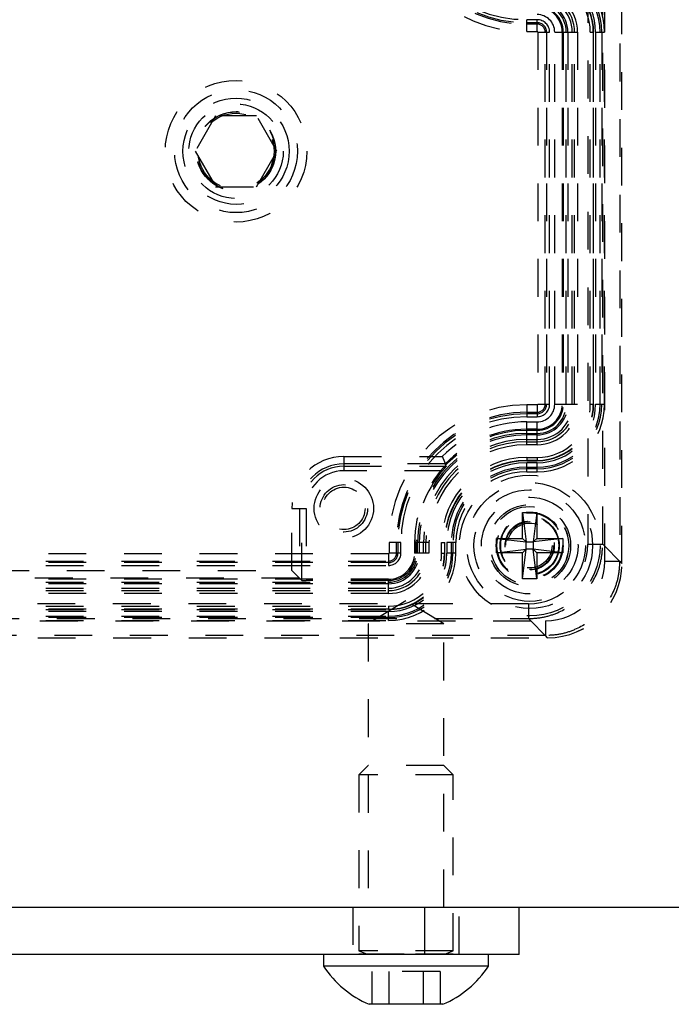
# Model space of a CAD drawing. Header units: inches. Extents: x 1772 to 2706, y -534 to -52.
# Tile 59 of 61: x 1903.81 to 1905.53, y -507.61 to -505. Entities that reach past the tile are written whole.
import ezdxf

# ---------------------------------------------------------------- set-up
doc = ezdxf.new("R2010")
doc.units = ezdxf.units.IN
doc.header["$LTSCALE"] = 0.5
doc.header["$MEASUREMENT"] = 0
doc.linetypes.add('HIDDEN', pattern=[0.225, 0.15, -0.075])
doc.layers.add('SID-M-H', color=4, linetype='HIDDEN')
doc.layers.add('SID-M-S', color=105, linetype='Continuous')

msp = doc.modelspace()

# ---------------------------------------------------------------- linework, layer by layer
at = {"layer": 'SID-M-H'}
for p, q in [((1905.35489, -506.43587), (1905.35489, -504.26617)), ((1905.39424, -504.26617), (1905.39424, -506.43587)), ((1905.40006, -506.44169), (1905.40006, -504.26035)), ((1905.30995, -504.31115), (1905.30995, -506.39089)), ((1905.34931, -506.39089), (1905.34931, -504.31115)), ((1905.14809, -505.03431), (1905.14809, -505.003)), ((1905.17565, -505.003), (1905.14809, -505.003)), ((1905.17565, -505.03431), (1905.17565, -505.003)), ((1905.14809, -505.01086), (1905.17565, -505.01086)), ((1905.17565, -505.01465), (1905.14809, -505.01465)), ((1905.14809, -505.03431), (1905.17565, -505.03431)), ((1905.1774, -505.03606), (1905.1774, -506.02031)), ((1905.1774, -505.03606), (1905.20871, -505.03606)), ((1905.19706, -506.02031), (1905.19706, -505.03606)), ((1905.20085, -505.03606), (1905.20085, -506.02031)), ((1905.20871, -506.02031), (1905.20871, -505.03606)), ((1905.2223, -506.02031), (1905.2223, -505.03606)), ((1905.2223, -505.03606), (1905.28284, -505.03606)), ((1905.24198, -505.03606), (1905.24198, -506.02031)), ((1905.24495, -505.03606), (1905.24495, -506.02031)), ((1905.25281, -506.02031), (1905.25281, -505.03606)), ((1905.25699, -505.03606), (1905.25699, -506.02031)), ((1905.26879, -506.02031), (1905.26879, -505.03606)), ((1905.27497, -506.02031), (1905.27497, -505.03606)), ((1905.28284, -505.03606), (1905.28284, -506.02031)), ((1905.31649, -506.02031), (1905.31649, -505.03606)), ((1905.31649, -505.03606), (1905.32526, -505.03606)), ((1905.32436, -505.03606), (1905.32436, -506.02031)), ((1905.32526, -506.02031), (1905.32526, -505.03606)), ((1905.33054, -505.03606), (1905.33054, -506.02031)), ((1905.33054, -505.03606), (1905.35438, -505.03606)), ((1905.34234, -506.02031), (1905.34234, -505.03606)), ((1905.34652, -505.03606), (1905.34652, -506.02031)), ((1905.35438, -506.02031), (1905.35438, -505.03606)), ((1904.32428, -505.25727), (1904.27015, -505.35102)), ((1904.43253, -505.25727), (1904.32428, -505.25727)), ((1904.48666, -505.35102), (1904.43253, -505.25727)), ((1904.27015, -505.35102), (1904.32428, -505.44477)), ((1904.43253, -505.44477), (1904.48666, -505.35102)), ((1904.32428, -505.44477), (1904.43253, -505.44477)), ((1905.17565, -506.02206), (1905.14809, -506.02206)), ((1905.14809, -506.02206), (1905.14809, -506.05338)), ((1905.17565, -506.02206), (1905.17565, -506.05338)), ((1905.1774, -506.02031), (1905.20871, -506.02031)), ((1905.2223, -506.02031), (1905.28284, -506.02031)), ((1905.31649, -506.02031), (1905.32526, -506.02031)), ((1905.33054, -506.02031), (1905.35438, -506.02031)), ((1905.14809, -506.04172), (1905.17565, -506.04172)), ((1905.17565, -506.04551), (1905.14809, -506.04551)), ((1905.14809, -506.05338), (1905.17565, -506.05338)), ((1905.14809, -506.12751), (1905.14809, -506.06696)), ((1905.14809, -506.06696), (1905.17565, -506.06696)), ((1905.17565, -506.12751), (1905.17565, -506.06696)), ((1905.17565, -506.08664), (1905.14809, -506.08664)), ((1905.17565, -506.08961), (1905.14809, -506.08961)), ((1905.14809, -506.09748), (1905.17565, -506.09748)), ((1905.17565, -506.10166), (1905.14809, -506.10166)), ((1905.14809, -506.11345), (1905.17565, -506.11345)), ((1905.14809, -506.11963), (1905.17565, -506.11963)), ((1905.17565, -506.12751), (1905.14809, -506.12751)), ((1904.66384, -506.15845), (1904.66384, -506.19627)), ((1904.66384, -506.15845), (1904.92428, -506.15845)), ((1904.93248, -506.17813), (1904.66384, -506.17813)), ((1904.93366, -506.18092), (1904.93248, -506.17813)), ((1904.93518, -506.18446), (1904.93366, -506.18092)), ((1905.14809, -506.16115), (1905.17565, -506.16115)), ((1905.14809, -506.16115), (1905.14809, -506.16992)), ((1905.17565, -506.16902), (1905.14809, -506.16902)), ((1905.14809, -506.16992), (1905.17565, -506.16992)), ((1905.17565, -506.17521), (1905.14809, -506.17521)), ((1905.14809, -506.19904), (1905.14809, -506.17521)), ((1905.17565, -506.16115), (1905.17565, -506.16992)), ((1905.17565, -506.19904), (1905.17565, -506.17521)), ((1904.66384, -506.18446), (1904.93518, -506.18446)), ((1904.92483, -506.19627), (1904.66384, -506.19627)), ((1905.14809, -506.187), (1905.17565, -506.187)), ((1905.17565, -506.19118), (1905.14809, -506.19118)), ((1905.14809, -506.19904), (1905.17565, -506.19904)), ((1904.52639, -506.46066), (1904.52639, -506.2959)), ((1904.52639, -506.2959), (1904.56421, -506.2959)), ((1904.54607, -506.2959), (1904.54607, -506.48034)), ((1904.5524, -506.48667), (1904.5524, -506.2959)), ((1904.56421, -506.2959), (1904.56421, -506.48687)), ((1905.13707, -506.30653), (1905.17486, -506.30653)), ((1905.13707, -506.37543), (1905.13707, -506.30653)), ((1905.13707, -506.30653), (1905.14652, -506.38488)), ((1905.17486, -506.30653), (1905.16541, -506.38488)), ((1905.17486, -506.30653), (1905.17486, -506.37543)), ((1904.7837, -506.38645), (1904.7837, -506.41401)), ((1904.81501, -506.38645), (1904.7837, -506.38645)), ((1904.80336, -506.41401), (1904.80336, -506.38645)), ((1904.80715, -506.38645), (1904.80715, -506.41401)), ((1904.81501, -506.41401), (1904.81501, -506.38645)), ((1904.88914, -506.38645), (1904.85125, -506.38645)), ((1904.85125, -506.38645), (1904.85125, -506.41401)), ((1904.85481, -506.38645), (1904.85481, -506.41401)), ((1904.85911, -506.41401), (1904.85911, -506.38645)), ((1904.86329, -506.38645), (1904.86329, -506.41401)), ((1904.87509, -506.41401), (1904.87509, -506.38645)), ((1904.88127, -506.41401), (1904.88127, -506.38645)), ((1904.88914, -506.38645), (1904.88914, -506.41401)), ((1904.92279, -506.41401), (1904.92279, -506.38645)), ((1904.92279, -506.38645), (1904.93156, -506.38645)), ((1904.93066, -506.38645), (1904.93066, -506.41401)), ((1904.93156, -506.41401), (1904.93156, -506.38645)), ((1904.93684, -506.38645), (1904.93684, -506.41401)), ((1904.96068, -506.38645), (1904.93684, -506.38645)), ((1904.94864, -506.41401), (1904.94864, -506.38645)), ((1904.95282, -506.38645), (1904.95282, -506.41401)), ((1904.96068, -506.41401), (1904.96068, -506.38645)), ((1905.06817, -506.41323), (1905.06817, -506.37543)), ((1905.06817, -506.37543), (1905.13707, -506.37543)), ((1905.06817, -506.37543), (1905.14652, -506.38488)), ((1905.14652, -506.38488), (1905.13707, -506.37543)), ((1905.14652, -506.40378), (1905.14652, -506.38488)), ((1905.14652, -506.38488), (1905.16541, -506.38488)), ((1905.24376, -506.37543), (1905.16541, -506.38488)), ((1905.17486, -506.37543), (1905.16541, -506.38488)), ((1905.16541, -506.38488), (1905.16541, -506.40378)), ((1905.17486, -506.37543), (1905.24376, -506.37543)), ((1905.24376, -506.37543), (1905.24376, -506.41323)), ((1904.78195, -506.41577), (1901.47486, -506.41577)), ((1904.78195, -506.41577), (1904.78195, -506.44708)), ((1904.81501, -506.41401), (1904.7837, -506.41401)), ((1904.88914, -506.41401), (1904.85125, -506.41401)), ((1904.92279, -506.41401), (1904.93156, -506.41401)), ((1904.96068, -506.41401), (1904.93684, -506.41401)), ((1905.06817, -506.41323), (1905.14652, -506.40378)), ((1905.13707, -506.41323), (1905.06817, -506.41323)), ((1905.13707, -506.41323), (1905.14652, -506.40378)), ((1905.13707, -506.48212), (1905.14652, -506.40378)), ((1905.13707, -506.48212), (1905.13707, -506.41323)), ((1905.16541, -506.40378), (1905.14652, -506.40378)), ((1905.17486, -506.48212), (1905.16541, -506.40378)), ((1905.16541, -506.40378), (1905.17486, -506.41323)), ((1905.24376, -506.41323), (1905.16541, -506.40378)), ((1905.17486, -506.41323), (1905.17486, -506.48212)), ((1905.24376, -506.41323), (1905.17486, -506.41323)), ((1905.30995, -506.39089), (1905.34931, -506.39089)), ((1905.40006, -506.44164), (1905.34931, -506.39089)), ((1901.47486, -506.43542), (1904.78195, -506.43542)), ((1904.78195, -506.43921), (1901.47486, -506.43921)), ((1905.35489, -506.43587), (1905.39424, -506.43587)), ((1905.39424, -506.43587), (1905.40006, -506.44169)), ((1901.47486, -506.44708), (1904.78195, -506.44708)), ((1901.73043, -506.46066), (1904.52639, -506.46066)), ((1904.52639, -506.46066), (1904.5524, -506.48667)), ((1904.78195, -506.48331), (1901.47486, -506.48331)), ((1901.47486, -506.49118), (1904.78195, -506.49118)), ((1904.54607, -506.48034), (1901.71075, -506.48034)), ((1904.78195, -506.48687), (1904.56421, -506.48687)), ((1904.78195, -506.52121), (1904.78195, -506.48331)), ((1905.17486, -506.48212), (1905.13707, -506.48212)), ((1904.78195, -506.49536), (1901.47486, -506.49536)), ((1901.47486, -506.50715), (1904.78195, -506.50715)), ((1901.47486, -506.51333), (1904.78195, -506.51333)), ((1904.78195, -506.52121), (1901.47486, -506.52121)), ((1904.82841, -506.54064), (1904.72791, -506.60102)), ((1904.92891, -506.60102), (1904.82841, -506.54064)), ((1905.15253, -506.54832), (1901.10429, -506.54832)), ((1901.47486, -506.55485), (1904.78195, -506.55485)), ((1904.78195, -506.56272), (1901.47486, -506.56272)), ((1901.47486, -506.56362), (1904.78195, -506.56362)), ((1904.78195, -506.56891), (1901.47486, -506.56891)), ((1904.78195, -506.55485), (1904.78195, -506.56362)), ((1904.78195, -506.59275), (1904.78195, -506.56891)), ((1905.15253, -506.54832), (1905.15253, -506.58767)), ((1901.05931, -506.59325), (1905.19751, -506.59325)), ((1901.10429, -506.58767), (1905.15253, -506.58767)), ((1901.47486, -506.5807), (1904.78195, -506.5807)), ((1904.78195, -506.58488), (1901.47486, -506.58488)), ((1901.47486, -506.59275), (1904.78195, -506.59275)), ((1905.15253, -506.58767), (1905.20328, -506.63842)), ((1905.19751, -506.59325), (1905.19751, -506.6326)), ((1904.92891, -506.60102), (1904.72791, -506.60102)), ((1904.72791, -506.60102), (1904.72791, -507.35102)), ((1904.92891, -507.35102), (1904.92891, -506.60102)), ((1901.05348, -506.63842), (1905.20333, -506.63842)), ((1905.19751, -506.6326), (1901.05931, -506.6326)), ((1905.20333, -506.63842), (1905.19751, -506.6326)), ((1904.72791, -506.97602), (1904.70341, -507.00052)), ((1904.92891, -506.97602), (1904.72791, -506.97602)), ((1904.95341, -507.00052), (1904.92891, -506.97602)), ((1904.95341, -507.00052), (1904.70341, -507.00052)), ((1904.70341, -507.00052), (1904.70341, -507.46671)), ((1904.95341, -507.46671), (1904.95341, -507.00052)), ((1904.68791, -507.35102), (1904.68791, -507.47602)), ((1904.87841, -507.47602), (1904.87841, -507.35102)), ((1904.96891, -507.47602), (1904.96891, -507.35102)), ((1904.95341, -507.46671), (1904.70341, -507.46671)), ((1904.70341, -507.46671), (1904.72371, -507.4741)), ((1904.95341, -507.47563), (1904.70341, -507.47563)), ((1904.70341, -507.47563), (1904.70341, -507.47602)), ((1904.72371, -507.4741), (1904.93132, -507.4741)), ((1904.9331, -507.4741), (1904.95341, -507.46671)), ((1904.95341, -507.47602), (1904.95341, -507.47563)), ((1904.91847, -507.52102), (1904.73834, -507.52102)), ((1904.73834, -507.52102), (1904.73834, -507.60802)), ((1904.78337, -507.52102), (1904.78337, -507.60802)), ((1904.87344, -507.52102), (1904.87344, -507.60802)), ((1904.91847, -507.52102), (1904.91847, -507.60802))]:
    msp.add_line(p, q, dxfattribs=at)
for centre, radius in [((1904.37841, -505.35102), 0.1875), ((1904.37841, -505.35102), 0.1625), ((1904.37841, -505.35102), 0.1405), ((1904.37841, -505.35102), 0.125), ((1904.37841, -505.35102), 0.10497), ((1904.37841, -505.35102), 0.1047), ((1904.37841, -505.35102), 0.10418), ((1904.37841, -505.35102), 0.1005), ((1905.15597, -506.39433), 0.18633), ((1904.66384, -506.2959), 0.07874), ((1904.66384, -506.2959), 0.06271), ((1905.15597, -506.39433), 0.16666), ((1905.15597, -506.39433), 0.16664), ((1904.66384, -506.2959), 0.05612), ((1905.15597, -506.39433), 0.14764), ((1905.15597, -506.39433), 0.12795), ((1905.15597, -506.39433), 0.10827), ((1905.15597, -506.39433), 0.10346), ((1905.15597, -506.39433), 0.10336), ((1905.15597, -506.39433), 0.08858), ((1905.15597, -506.39433), 0.08675), ((1905.15597, -506.39433), 0.07818), ((1905.15597, -506.39433), 0.07677), ((1905.15597, -506.39433), 0.06496), ((1905.15597, -506.39433), 0.06341), ((1905.15597, -506.39433), 0.06339), ((1905.15597, -506.39433), 0.05928)]:
    msp.add_circle(centre, radius, dxfattribs=at)
for centre, radius, start, end in [((1905.14809, -504.66992), 0.36439, 180, 270), ((1905.14809, -504.66992), 0.34473, 180, 270), ((1905.14809, -504.66992), 0.34094, 180, 270), ((1905.14809, -504.66992), 0.33308, 180, 270), ((1905.17565, -505.03606), 0.17873, 0, 90), ((1905.17565, -505.03606), 0.17087, 0, 90), ((1905.17565, -505.03606), 0.16669, 0, 90), ((1905.17565, -505.03606), 0.15489, 0, 90), ((1905.17565, -505.03606), 0.14961, 0, 90), ((1905.17565, -505.03606), 0.14871, 0, 90), ((1905.17565, -505.03606), 0.14084, 0, 90), ((1905.17565, -505.03606), 0.10719, 0, 90), ((1905.17565, -505.03606), 0.09932, 0, 90), ((1905.17565, -505.03606), 0.09314, 0, 90), ((1905.17565, -505.03606), 0.08134, 0, 90), ((1905.17565, -505.03606), 0.07716, 0, 90), ((1905.17565, -505.03606), 0.0693, 0, 90), ((1905.17565, -505.03606), 0.06633, 0, 90), ((1905.17565, -505.03606), 0.04664, 0, 90), ((1905.17565, -505.03606), 0.03306, 0, 90), ((1905.17565, -505.03606), 0.0252, 0, 90), ((1905.17565, -505.03606), 0.02141, 0, 90), ((1905.17565, -505.03606), 0.00175, 0, 90), ((1905.14809, -506.38645), 0.36439, 90, 180), ((1905.17565, -506.02031), 0.15489, 270, 0), ((1905.17565, -506.02031), 0.08134, 270, 0), ((1905.17565, -506.02031), 0.09314, 270, 0), ((1905.17565, -506.02031), 0.00175, 270, 0), ((1905.17565, -506.02031), 0.16669, 270, 0), ((1905.17565, -506.02031), 0.02141, 270, 0), ((1905.17565, -506.02031), 0.17873, 270, 0), ((1905.17565, -506.02031), 0.17087, 270, 0), ((1905.17565, -506.02031), 0.07716, 270, 0), ((1905.17565, -506.02031), 0.03306, 270, 0), ((1905.17565, -506.02031), 0.0252, 270, 0), ((1905.17565, -506.02031), 0.0693, 270, 0), ((1905.17565, -506.02031), 0.14084, 270, 0), ((1905.17565, -506.02031), 0.10719, 270, 0), ((1905.17565, -506.02031), 0.14871, 270, 0), ((1905.17565, -506.02031), 0.09932, 270, 0), ((1905.17565, -506.02031), 0.14961, 270, 0), ((1905.17565, -506.02031), 0.06633, 270, 0), ((1905.17565, -506.02031), 0.04664, 270, 0), ((1905.14809, -506.38645), 0.34473, 90, 180), ((1905.14809, -506.38645), 0.34094, 90, 180), ((1905.14809, -506.38645), 0.33308, 90, 180), ((1905.14809, -506.38645), 0.3195, 90, 134.46817), ((1905.14809, -506.38645), 0.29684, 90, 180), ((1905.14809, -506.38645), 0.28898, 90, 180), ((1905.14809, -506.38645), 0.2848, 90, 180), ((1905.14809, -506.38645), 0.29982, 90, 135.98546), ((1905.14809, -506.38645), 0.273, 90, 180), ((1905.14809, -506.38645), 0.26682, 90, 180), ((1905.14809, -506.38645), 0.25895, 90, 180), ((1904.66384, -506.2959), 0.13745, 90, 180), ((1904.66384, -506.2959), 0.11777, 90, 180), ((1905.14809, -506.38645), 0.2253, 90, 180), ((1905.14809, -506.38645), 0.21743, 90, 180), ((1905.14809, -506.38645), 0.21654, 90, 180), ((1905.14809, -506.38645), 0.21125, 90, 180), ((1904.66384, -506.2959), 0.11144, 90, 180), ((1904.66384, -506.2959), 0.09963, 90, 180), ((1905.14809, -506.38645), 0.29328, 139.57392, 180), ((1905.14809, -506.38645), 0.19945, 90, 180), ((1905.14809, -506.38645), 0.19527, 90, 180), ((1905.14809, -506.38645), 0.18741, 90, 180), ((1904.78195, -506.41401), 0.15489, 270, 0), ((1904.78195, -506.41401), 0.08134, 270, 0), ((1904.78195, -506.41401), 0.09314, 270, 0), ((1904.78195, -506.41401), 0.00175, 270, 0), ((1904.78195, -506.41401), 0.16669, 270, 0), ((1904.78195, -506.41401), 0.02141, 270, 0), ((1904.78195, -506.41401), 0.17873, 270, 0), ((1904.78195, -506.41401), 0.17087, 270, 0), ((1904.78195, -506.41401), 0.07716, 270, 0), ((1904.78195, -506.41401), 0.03306, 270, 0), ((1904.78195, -506.41401), 0.0252, 270, 0), ((1904.78195, -506.41401), 0.0693, 270, 0), ((1904.78195, -506.41401), 0.14084, 270, 0), ((1904.78195, -506.41401), 0.14871, 270, 0), ((1904.78195, -506.41401), 0.10719, 270, 0), ((1904.78195, -506.41401), 0.09932, 270, 0), ((1904.78195, -506.41401), 0.14961, 270, 0), ((1904.78195, -506.41401), 0.07286, 270, 0), ((1904.72344, -507.47484), 0.000787, 270, 70), ((1904.93337, -507.47484), 0.000787, 110, 270)]:
    msp.add_arc(centre, radius, start, end, dxfattribs=at)
for centre, major_axis, ratio, start_param, end_param in [((1905.15242, -506.39078), (0.11143, -0.11143), 0.999315, 5.4981298, 7.0682409), ((1905.19732, -506.43568), (0.11149, -0.11149), 0.9987828, 5.4983961, 7.0679745), ((1905.20314, -506.44151), (0.13929, -0.13929), 0.999315, 5.4981298, 7.0682409), ((1905.20309, -506.44145), (0.13936, -0.13936), 0.9987828, 5.4983961, 7.0679745), ((1904.56421, -506.48667), (0.01181, 0), 0.0174551, 3.1590459, 4.712389)]:
    msp.add_ellipse(centre, major_axis=major_axis, ratio=ratio, start_param=start_param, end_param=end_param, dxfattribs=at)
for points, knots in [([(1904.92428, -506.15845), (1904.92541, -506.16121), (1904.92768, -506.16673), (1904.93038, -506.17317), (1904.93211, -506.17728), (1904.93235, -506.17785), (1904.93248, -506.17813)], [0, 0, 0, 0, 0.2807594, 0.5608016, 0.7806251, 1, 1, 1, 1]), ([(1904.93518, -506.18446), (1904.93511, -506.18457), (1904.93496, -506.18478), (1904.93365, -506.18624), (1904.93134, -506.18881), (1904.92818, -506.19237), (1904.92587, -506.19506), (1904.92483, -506.19627)], [0, 0, 0, 0, 0.1490377, 0.297417, 0.5035502, 0.7774595, 1, 1, 1, 1]), ([(1905.15253, -506.58767), (1905.16594, -506.58688), (1905.19241, -506.5853), (1905.24165, -506.56934), (1905.29519, -506.53355), (1905.33097, -506.48001), (1905.34694, -506.43077), (1905.34851, -506.4043), (1905.34931, -506.39089)], [0, 0, 0, 0, 0.1304144, 0.2574026, 0.5, 0.7425941, 0.8695831, 1, 1, 1, 1]), ([(1905.39424, -506.43587), (1905.39344, -506.44928), (1905.39186, -506.47574), (1905.3759, -506.52497), (1905.34013, -506.57849), (1905.28661, -506.61426), (1905.23738, -506.63022), (1905.21092, -506.6318), (1905.19751, -506.6326)], [0, 0, 0, 0, 0.1304203, 0.2574087, 0.5, 0.742588, 0.8695772, 1, 1, 1, 1])]:
    msp.add_open_spline(points, degree=3, knots=knots, dxfattribs=at)
at = {"layer": 'SID-M-S'}
for p, q in [((1873.62841, -507.35102), (1919.12841, -507.35102)), ((1904.87841, -507.47602), (1904.87841, -507.35102)), ((1905.12841, -507.47602), (1905.12841, -507.35102)), ((1905.12841, -507.47602), (1902.12841, -507.47602)), ((1904.60991, -507.47602), (1904.60991, -507.50702)), ((1905.04691, -507.50702), (1905.04691, -507.47602)), ((1905.04691, -507.50702), (1904.60991, -507.50702)), ((1904.92591, -507.60802), (1904.73091, -507.60802))]:
    msp.add_line(p, q, dxfattribs=at)
for centre, start, end in [((1904.83589, -507.35927), 213.17754, 247.11823), ((1904.82092, -507.35927), 292.88177, 326.82246)]:
    msp.add_arc(centre, 0.27, start, end, dxfattribs=at)

doc.saveas('drawing.dxf')
